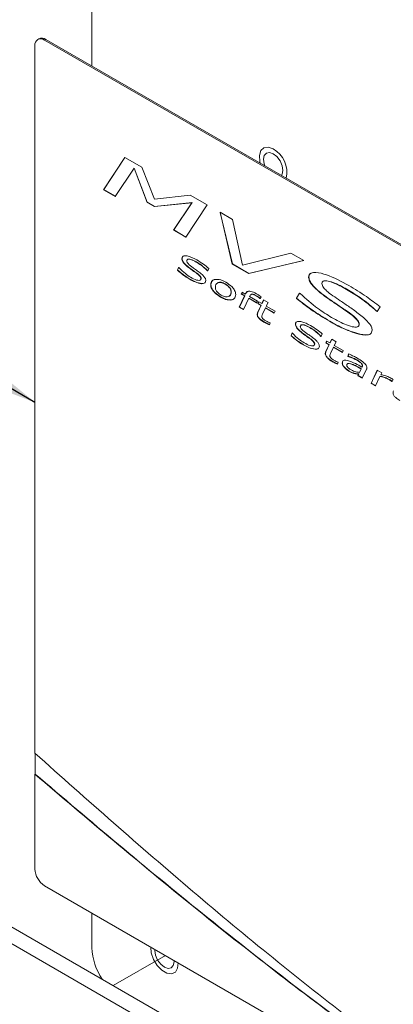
# Paper-space layout 'Sheet2' of a CAD drawing. Header units: millimetres. Extents: x 0 to 420, y 0 to 297.
# Tile 14 of 36: x 78 to 94, y 138 to 179. Entities that reach past the tile are written whole.
import ezdxf

# ---------------------------------------------------------------- set-up
doc = ezdxf.new("R2010")
doc.units = ezdxf.units.MM
doc.linetypes.add('PHANTOM', pattern=[12.7, 6.35, -1.27, 1.27, -1.27, 1.27, -1.27])
doc.dimstyles.new('SLDDIMSTYLE2', dxfattribs={"dimtxt": 0.18, "dimasz": 1, "dimexe": 0, "dimexo": 0.0625, "dimgap": 0, "dimtad": 0, "dimtih": 1, "dimtoh": 1, "dimdec": 0, "dimrnd": 1e-09, "dimzin": 0, "dimdsep": 46, "dimtxsty": 'Standard', "dimblk1": 'DOT', "dimblk2": 'DOT', "dimsah": 1, "dimcen": 0.09, "dimadec": 0, "dimazin": 0, "dimtfac": 1, "dimtdec": 0, "dimtofl": 0, "dimtmove": 0, "dimatfit": 3, "dimldrblk": 'DOT', "dimfxl": 1, "dimfrac": 2, "dimtolj": 1, "dimtzin": 0, "dimarcsym": 0})
doc.dimstyles.new('SLDDIMSTYLE3', dxfattribs={"dimtxt": 0.18, "dimasz": 3, "dimexe": 0, "dimexo": 0.0625, "dimgap": 0, "dimtad": 0, "dimtih": 1, "dimtoh": 1, "dimdec": 0, "dimrnd": 1e-09, "dimzin": 0, "dimdsep": 46, "dimtxsty": 'Standard', "dimsah": 1, "dimcen": 0.09, "dimadec": 0, "dimazin": 0, "dimtfac": 3, "dimtdec": 0, "dimtofl": 0, "dimtmove": 0, "dimatfit": 3, "dimfxl": 1, "dimfrac": 2, "dimtolj": 1, "dimtzin": 0, "dimarcsym": 0})

# ---------------------------------------------------------------- blocks, each defined once
blk = doc.blocks.new('_DOT')
at = {"color": 0, "linetype": 'ByBlock', "lineweight": -2}
blk.add_line((-0.5, 0), (-1, 0), dxfattribs=at)
at = {"color": 0, "linetype": 'ByBlock', "const_width": 0.5}
blk.add_lwpolyline([(-0.25, 0, 1), (0.25, 0, 1)], format="xyb", close=True, dxfattribs=at)

psp = doc.layouts.new('Sheet2')

# ---------------------------------------------------------------- linework, layer by layer
at = {"color": 7, "linetype": 'Continuous', "lineweight": 15}
for p, q in [((81.261, 188.459), (81.261, 176.785)), ((79.048, 177.926), (78.997, 177.897)), ((79.333, 177.898), (79.283, 177.869)), ((143.023, 141.072), (79.283, 177.869)), ((143.074, 141.101), (79.333, 177.898)), ((78.879, 177.635), (78.879, 148.065)), ((81.747, 171.615), (82.64, 172.966)), ((81.757, 171.621), (82.645, 172.963)), ((82.64, 172.966), (83.352, 172.555)), ((83.023, 172.514), (82.238, 171.332)), ((83.033, 172.52), (83.023, 172.514)), ((83.566, 171.085), (83.023, 172.514)), ((83.576, 171.091), (83.033, 172.52)), ((83.352, 172.555), (83.872, 171.22)), ((81.757, 171.621), (81.747, 171.615)), ((82.238, 171.332), (81.747, 171.615)), ((82.243, 171.34), (81.757, 171.621)), ((83.872, 171.22), (85.372, 171.389)), ((85.372, 171.389), (86.08, 170.98)), ((83.576, 171.091), (83.566, 171.085)), ((83.872, 170.909), (83.566, 171.085)), ((83.882, 170.914), (83.576, 171.091)), ((85.437, 171.072), (83.872, 170.909)), ((83.882, 170.914), (83.872, 170.909)), ((85.447, 171.078), (83.882, 170.914)), ((84.672, 169.927), (85.437, 171.072)), ((84.682, 169.932), (85.447, 171.078)), ((86.08, 170.98), (85.187, 169.63)), ((85.447, 171.078), (85.437, 171.072)), ((86.616, 170.671), (87.131, 170.374)), ((87.127, 168.509), (86.616, 170.671)), ((87.137, 168.515), (86.629, 170.663)), ((87.131, 170.374), (87.557, 168.466)), ((84.682, 169.932), (84.672, 169.927)), ((85.187, 169.63), (84.672, 169.927)), ((85.192, 169.638), (84.682, 169.932)), ((85.03, 168.734), (85.02, 168.729)), ((87.557, 168.466), (89.58, 168.96)), ((89.58, 168.96), (90.114, 168.651)), ((84.836, 168.249), (84.883, 168.367)), ((84.846, 168.255), (84.889, 168.363)), ((84.883, 168.367), (84.897, 168.359)), ((85.353, 168.338), (85.343, 168.332)), ((85.627, 168.599), (85.617, 168.593)), ((86.146, 168.326), (86.101, 168.219)), ((87.137, 168.515), (87.127, 168.509)), ((87.813, 168.113), (87.127, 168.509)), ((87.823, 168.119), (87.137, 168.515)), ((90.114, 168.651), (87.813, 168.113)), ((90.11, 168.654), (87.823, 168.119)), ((84.846, 168.255), (84.836, 168.249)), ((85.672, 168.109), (85.662, 168.103)), ((85.828, 167.903), (85.818, 167.897)), ((86.098, 168.233), (86.088, 168.227)), ((86.101, 168.219), (86.088, 168.227)), ((86.105, 168.228), (86.098, 168.233)), ((87.823, 168.119), (87.813, 168.113)), ((90.329, 167.956), (90.319, 167.95)), ((85.364, 167.877), (85.354, 167.871)), ((85.856, 167.693), (85.846, 167.687)), ((86.238, 167.642), (86.227, 167.636)), ((86.541, 167.735), (86.53, 167.73)), ((86.838, 167.675), (86.828, 167.669)), ((86.651, 167.134), (86.641, 167.128)), ((87.087, 167.35), (87.076, 167.344)), ((87.414, 166.705), (87.637, 167.179)), ((87.424, 166.711), (87.647, 167.185)), ((87.506, 167.254), (87.543, 167.327)), ((87.516, 167.26), (87.506, 167.254)), ((87.637, 167.179), (87.506, 167.254)), ((87.516, 167.26), (87.549, 167.324)), ((87.647, 167.185), (87.516, 167.26)), ((87.543, 167.327), (87.674, 167.252)), ((87.815, 167.076), (87.592, 166.602)), ((87.647, 167.185), (87.637, 167.179)), ((87.674, 167.252), (87.682, 167.271)), ((87.684, 167.258), (87.674, 167.252)), ((87.692, 167.276), (87.682, 167.271)), ((87.684, 167.258), (87.692, 167.276)), ((87.825, 167.082), (87.815, 167.076)), ((88.145, 166.885), (87.815, 167.076)), ((88.15, 166.894), (87.825, 167.082)), ((87.856, 167.172), (87.846, 167.153)), ((87.846, 167.153), (88.181, 166.959)), ((88.138, 167.185), (88.128, 167.179)), ((88.297, 167.081), (88.287, 167.075)), ((88.297, 167.07), (88.287, 167.075)), ((88.335, 167.143), (88.297, 167.07)), ((88.301, 167.079), (88.297, 167.081)), ((89.807, 167.074), (89.932, 167.292)), ((89.818, 167.079), (89.807, 167.074)), ((89.818, 167.079), (89.937, 167.289)), ((89.932, 167.292), (89.969, 167.271)), ((91.918, 167.456), (91.908, 167.45)), ((87.108, 167.011), (87.098, 167.006)), ((87.199, 167.059), (87.148, 167.032)), ((87.424, 166.711), (87.414, 166.705)), ((87.592, 166.602), (87.414, 166.705)), ((87.597, 166.611), (87.424, 166.711)), ((88.181, 166.959), (88.145, 166.885)), ((88.188, 166.48), (88.329, 166.779)), ((88.198, 166.486), (88.34, 166.785)), ((88.199, 166.854), (88.234, 166.929)), ((88.209, 166.86), (88.199, 166.854)), ((88.329, 166.779), (88.199, 166.854)), ((88.209, 166.86), (88.24, 166.925)), ((88.34, 166.785), (88.209, 166.86)), ((88.234, 166.929), (88.365, 166.853)), ((88.34, 166.785), (88.329, 166.779)), ((88.365, 166.853), (88.44, 167.011)), ((88.375, 166.859), (88.365, 166.853)), ((88.375, 166.859), (88.445, 167.008)), ((88.512, 166.674), (88.39, 166.414)), ((88.44, 167.011), (88.622, 166.906)), ((88.522, 166.68), (88.512, 166.674)), ((88.885, 166.458), (88.512, 166.674)), ((88.889, 166.468), (88.522, 166.68)), ((88.622, 166.906), (88.547, 166.748)), ((88.547, 166.748), (88.918, 166.534)), ((91.182, 167.043), (91.172, 167.037)), ((93.306, 166.72), (93.189, 166.522)), ((88.181, 166.41), (88.171, 166.404)), ((88.198, 166.486), (88.188, 166.48)), ((88.918, 166.534), (88.885, 166.458)), ((92.024, 166.468), (92.014, 166.462)), ((93.163, 166.549), (93.152, 166.543)), ((93.189, 166.522), (93.152, 166.543)), ((93.194, 166.531), (93.163, 166.549)), ((88.463, 166.088), (88.453, 166.082)), ((88.713, 166.05), (88.679, 165.971)), ((88.703, 166.055), (88.713, 166.05)), ((89.777, 165.994), (89.767, 165.988)), ((90.374, 165.859), (90.363, 165.853)), ((91.201, 166.122), (91.191, 166.116)), ((92.436, 165.997), (92.426, 165.991)), ((89.583, 165.509), (89.63, 165.627)), ((89.593, 165.515), (89.583, 165.509)), ((89.593, 165.515), (89.636, 165.623)), ((89.63, 165.627), (89.643, 165.619)), ((90.1, 165.598), (90.09, 165.592)), ((90.844, 165.493), (90.834, 165.487)), ((90.848, 165.479), (90.834, 165.487)), ((90.852, 165.488), (90.844, 165.493)), ((90.892, 165.586), (90.848, 165.479)), ((92.517, 165.563), (92.506, 165.558)), ((90.11, 165.137), (90.1, 165.131)), ((90.419, 165.369), (90.409, 165.363)), ((90.575, 165.163), (90.565, 165.157)), ((91.031, 164.839), (91.173, 165.137)), ((91.042, 164.845), (91.183, 165.143)), ((91.043, 165.213), (91.078, 165.287)), ((91.053, 165.218), (91.043, 165.213)), ((91.173, 165.137), (91.043, 165.213)), ((91.053, 165.218), (91.084, 165.283)), ((91.183, 165.143), (91.053, 165.218)), ((91.078, 165.287), (91.209, 165.212)), ((91.183, 165.143), (91.173, 165.137)), ((91.209, 165.212), (91.283, 165.369)), ((91.219, 165.217), (91.209, 165.212)), ((91.219, 165.217), (91.289, 165.366)), ((91.355, 165.032), (91.234, 164.772)), ((91.283, 165.369), (91.466, 165.264)), ((91.366, 165.038), (91.355, 165.032)), ((91.729, 164.817), (91.355, 165.032)), ((91.733, 164.826), (91.366, 165.038)), ((91.466, 165.264), (91.391, 165.106)), ((91.391, 165.106), (91.762, 164.892)), ((90.603, 164.953), (90.593, 164.947)), ((91.025, 164.768), (91.015, 164.763)), ((91.042, 164.845), (91.031, 164.839)), ((91.762, 164.892), (91.729, 164.817)), ((91.956, 164.65), (91.991, 164.749)), ((91.966, 164.656), (91.956, 164.65)), ((91.965, 164.645), (91.956, 164.65)), ((91.976, 164.65), (91.965, 164.645)), ((91.966, 164.656), (92.001, 164.755)), ((91.976, 164.65), (91.966, 164.656)), ((91.307, 164.446), (91.297, 164.44)), ((91.557, 164.408), (91.523, 164.329)), ((91.547, 164.414), (91.557, 164.408)), ((91.731, 164.378), (91.721, 164.372)), ((92.08, 164.343), (92.07, 164.337)), ((92.33, 164.505), (92.32, 164.499)), ((92.506, 164.384), (92.496, 164.378)), ((92.556, 164.209), (92.546, 164.203)), ((92.575, 164.263), (92.565, 164.258)), ((92.013, 164.038), (92.003, 164.032)), ((92.257, 163.936), (92.247, 163.93)), ((92.374, 163.842), (92.406, 163.907)), ((92.384, 163.847), (92.374, 163.842)), ((92.555, 163.737), (92.374, 163.842)), ((92.384, 163.847), (92.416, 163.913)), ((92.56, 163.746), (92.384, 163.847)), ((92.416, 163.913), (92.406, 163.907)), ((92.441, 163.982), (92.511, 164.129)), ((92.451, 163.988), (92.441, 163.982)), ((92.451, 163.988), (92.521, 164.135)), ((92.521, 164.135), (92.511, 164.129)), ((92.738, 164.109), (92.555, 163.737)), ((92.928, 163.522), (93.187, 164.069)), ((92.938, 163.528), (93.193, 164.066)), ((93.302, 163.809), (93.114, 163.415)), ((93.187, 164.069), (93.374, 163.961)), ((93.312, 163.815), (93.302, 163.809)), ((93.374, 163.961), (93.334, 163.878)), ((104.573, 125.408), (38.307, 163.662)), ((92.938, 163.528), (92.928, 163.522)), ((93.114, 163.415), (92.928, 163.522)), ((93.118, 163.424), (92.938, 163.528)), ((93.658, 163.703), (93.648, 163.697)), ((93.808, 163.604), (93.798, 163.599)), ((93.807, 163.593), (93.798, 163.599)), ((93.848, 163.68), (93.807, 163.593)), ((93.812, 163.602), (93.808, 163.604)), ((103.967, 125.058), (37.701, 163.312)), ((93.858, 163.133), (93.848, 163.127)), ((78.889, 148.071), (78.889, 147.194)), ((78.879, 147.188), (78.889, 147.194)), ((78.879, 147.188), (78.879, 143.224)), ((79.283, 142.524), (119.408, 119.36)), ((81.261, 141.382), (81.261, 139.933)), ((84.696, 139.35), (84.694, 139.401))]:
    psp.add_line(p, q, dxfattribs=at)
at = {"color": 7, "linetype": 'PHANTOM', "lineweight": 0}
for p, q in [((82.154, 138.35), (84.334, 139.608)), ((84.696, 139.35), (84.694, 139.401))]:
    psp.add_line(p, q, dxfattribs=at)
at = {"color": 7, "linetype": 'Continuous', "lineweight": 15, "flags": 128}
for points in [[(88.838, 173.319), (88.63, 173.394), (88.45, 173.369), (88.322, 173.248), (88.264, 173.046), (88.284, 172.792), (88.301, 172.721)], [(89.242, 172.421), (89.211, 172.617), (89.123, 172.819), (88.992, 172.996), (88.838, 173.12), (88.683, 173.174), (88.552, 173.149), (88.464, 173.048), (88.434, 172.887), (88.464, 172.691), (88.492, 172.61)], [(89.183, 172.212), (89.211, 172.26), (89.242, 172.421)], [(83.718, 139.964), (83.738, 139.721), (83.832, 139.448), (83.989, 139.193), (84.186, 138.991), (84.398, 138.869), (84.595, 138.843), (84.751, 138.918), (84.846, 139.082), (84.866, 139.301)], [(83.718, 139.964), (83.738, 139.721), (83.832, 139.448), (83.989, 139.193), (84.186, 138.991), (84.398, 138.869), (84.595, 138.843), (84.751, 138.918), (84.846, 139.082), (84.866, 139.301)], [(83.89, 139.864), (83.888, 139.817), (83.919, 139.62), (84.006, 139.419), (84.137, 139.242), (84.292, 139.117), (84.447, 139.063), (84.578, 139.089), (84.665, 139.189), (84.696, 139.35), (84.696, 139.35)]]:
    psp.add_lwpolyline(points, dxfattribs=at)
at = {"color": 7, "linetype": 'PHANTOM', "lineweight": 0, "flags": 128}
psp.add_lwpolyline([(83.89, 139.864), (83.888, 139.817), (83.919, 139.62), (84.006, 139.419), (84.137, 139.242), (84.292, 139.117), (84.447, 139.063), (84.578, 139.089), (84.665, 139.189), (84.696, 139.35), (84.696, 139.35)], dxfattribs=at)
at = {"color": 7, "linetype": 'Continuous', "lineweight": 15}
for centre, radius, start, end in [((79.125, 177.675), 0.25, 50.7967, 189.214), ((79.166, 177.664), 0.287, 54.3824, 114.3071), ((88.32, 172.364), 1.086, 346.0214, 61.5258), ((79.756, 143.264), 0.878, 182.6055, 237.3945), ((83.832, 140.043), 2.572, 182.4479, 213.6403)]:
    psp.add_arc(centre, radius, start, end, dxfattribs=at)
for points, knots in [([(85.02, 168.729), (85.027, 168.761), (85.039, 168.825), (85.14, 168.861), (85.341, 168.842), (85.528, 168.744), (85.653, 168.678)], [0, 0, 0, 0, 0.123684, 0.248649, 0.499059, 1, 1, 1, 1]), ([(85.343, 168.332), (85.277, 168.382), (85.178, 168.458), (85.073, 168.581), (85.027, 168.667), (85.023, 168.708), (85.02, 168.729)], [0, 0, 0, 0, 0.500782, 0.750623, 0.875528, 1, 1, 1, 1]), ([(85.03, 168.734), (85.036, 168.767), (85.046, 168.825), (85.09, 168.839), (85.109, 168.845)], [0, 0, 0, 0, 0.566824, 1, 1, 1, 1]), ([(85.353, 168.338), (85.287, 168.388), (85.188, 168.463), (85.083, 168.586), (85.037, 168.672), (85.033, 168.714), (85.03, 168.734)], [0, 0, 0, 0, 0.500782, 0.750623, 0.875528, 1, 1, 1, 1]), ([(85.627, 168.599), (85.551, 168.64), (85.437, 168.701), (85.313, 168.72), (85.248, 168.705), (85.24, 168.667), (85.235, 168.648)], [0, 0, 0, 0, 0.50119, 0.751608, 0.876642, 1, 1, 1, 1]), ([(84.897, 168.359), (84.986, 168.269), (85.145, 168.109), (85.314, 168.003), (85.389, 167.957)], [0, 0, 0, 0, 0.5592197, 1, 1, 1, 1]), ([(85.617, 168.593), (85.541, 168.634), (85.427, 168.695), (85.303, 168.714), (85.238, 168.7), (85.229, 168.661), (85.225, 168.642)], [0, 0, 0, 0, 0.50119, 0.751608, 0.876642, 1, 1, 1, 1]), ([(85.225, 168.642), (85.226, 168.631), (85.229, 168.608), (85.251, 168.56), (85.308, 168.489), (85.363, 168.448), (85.399, 168.42)], [0, 0, 0, 0, 0.124695, 0.249688, 0.498986, 1, 1, 1, 1]), ([(85.662, 168.103), (85.603, 168.146), (85.496, 168.222), (85.39, 168.298), (85.343, 168.332)], [0, 0, 0, 0, 0.559975, 1, 1, 1, 1]), ([(85.672, 168.109), (85.613, 168.152), (85.506, 168.228), (85.4, 168.304), (85.353, 168.338)], [0, 0, 0, 0, 0.559975, 1, 1, 1, 1]), ([(85.399, 168.42), (85.438, 168.392), (85.501, 168.347), (85.59, 168.284), (85.665, 168.23), (85.715, 168.193), (85.74, 168.175)], [0, 0, 0, 0, 0.339999, 0.560001, 0.780002, 1, 1, 1, 1]), ([(86.088, 168.227), (86.002, 168.308), (85.848, 168.452), (85.688, 168.55), (85.617, 168.593)], [0, 0, 0, 0, 0.559388, 1, 1, 1, 1]), ([(86.098, 168.233), (86.012, 168.314), (85.858, 168.458), (85.698, 168.556), (85.627, 168.599)], [0, 0, 0, 0, 0.559388, 1, 1, 1, 1]), ([(85.653, 168.678), (85.746, 168.622), (85.912, 168.52), (86.074, 168.386), (86.146, 168.326)], [0, 0, 0, 0, 0.5599465, 1, 1, 1, 1]), ([(85.354, 167.871), (85.256, 167.931), (85.081, 168.038), (84.911, 168.184), (84.836, 168.249)], [0, 0, 0, 0, 0.55996, 1, 1, 1, 1]), ([(85.364, 167.877), (85.266, 167.937), (85.091, 168.043), (84.921, 168.19), (84.846, 168.255)], [0, 0, 0, 0, 0.55996, 1, 1, 1, 1]), ([(85.389, 167.957), (85.472, 167.911), (85.597, 167.843), (85.733, 167.819), (85.804, 167.834), (85.813, 167.876), (85.818, 167.897)], [0, 0, 0, 0, 0.501372, 0.75168, 0.87671, 1, 1, 1, 1]), ([(85.818, 167.897), (85.817, 167.907), (85.816, 167.928), (85.796, 167.972), (85.745, 168.037), (85.695, 168.077), (85.662, 168.103)], [0, 0, 0, 0, 0.124895, 0.249832, 0.499467, 1, 1, 1, 1]), ([(85.828, 167.903), (85.827, 167.913), (85.826, 167.933), (85.806, 167.977), (85.755, 168.043), (85.705, 168.083), (85.672, 168.109)], [0, 0, 0, 0, 0.124895, 0.249832, 0.499467, 1, 1, 1, 1]), ([(85.74, 168.175), (85.799, 168.128), (85.887, 168.059), (85.979, 167.947), (86.018, 167.869), (86.021, 167.833), (86.023, 167.814)], [0, 0, 0, 0, 0.5008435, 0.7504999, 0.8753498, 1, 1, 1, 1]), ([(85.769, 167.835), (85.784, 167.837), (85.816, 167.843), (85.824, 167.881), (85.828, 167.903)], [0, 0, 0, 0, 0.448723, 1, 1, 1, 1]), ([(90.319, 167.95), (90.325, 167.991), (90.338, 168.074), (90.447, 168.148), (90.687, 168.164), (91.217, 168.032), (91.687, 167.779), (91.999, 167.61)], [0, 0, 0, 0, 0.062049, 0.12443, 0.249307, 0.499501, 1, 1, 1, 1]), ([(91.172, 167.037), (91.007, 167.154), (90.761, 167.33), (90.492, 167.598), (90.349, 167.791), (90.329, 167.897), (90.319, 167.95)], [0, 0, 0, 0, 0.501401, 0.751812, 0.876804, 1, 1, 1, 1]), ([(90.329, 167.956), (90.336, 167.996), (90.349, 168.077), (90.402, 168.127), (90.438, 168.131), (90.442, 168.131)], [0, 0, 0, 0, 0.476323, 0.95519, 1, 1, 1, 1]), ([(91.182, 167.043), (91.018, 167.16), (90.771, 167.336), (90.502, 167.604), (90.36, 167.797), (90.339, 167.903), (90.329, 167.956)], [0, 0, 0, 0, 0.501401, 0.751812, 0.876804, 1, 1, 1, 1]), ([(85.846, 167.687), (85.757, 167.704), (85.596, 167.735), (85.428, 167.829), (85.354, 167.871)], [0, 0, 0, 0, 0.559349, 1, 1, 1, 1]), ([(85.856, 167.693), (85.767, 167.71), (85.607, 167.74), (85.438, 167.835), (85.364, 167.877)], [0, 0, 0, 0, 0.559349, 1, 1, 1, 1]), ([(86.023, 167.814), (86.018, 167.788), (86.007, 167.734), (85.941, 167.691), (85.882, 167.689), (85.846, 167.687)], [0, 0, 0, 0, 0.278318, 0.558981, 1, 1, 1, 1]), ([(85.995, 167.735), (85.984, 167.725), (85.948, 167.692), (85.894, 167.693), (85.856, 167.693)], [0, 0, 0, 0, 0.305072, 1, 1, 1, 1]), ([(86.227, 167.636), (86.231, 167.672), (86.237, 167.744), (86.295, 167.831), (86.361, 167.855), (86.401, 167.869)], [0, 0, 0, 0, 0.279913, 0.560181, 1, 1, 1, 1]), ([(86.641, 167.128), (86.552, 167.184), (86.419, 167.268), (86.282, 167.44), (86.233, 167.556), (86.229, 167.609), (86.227, 167.636)], [0, 0, 0, 0, 0.500232, 0.749659, 0.874771, 1, 1, 1, 1]), ([(86.238, 167.642), (86.241, 167.677), (86.248, 167.749), (86.295, 167.824), (86.345, 167.844), (86.369, 167.853)], [0, 0, 0, 0, 0.335151, 0.670727, 1, 1, 1, 1]), ([(86.651, 167.134), (86.562, 167.19), (86.429, 167.273), (86.292, 167.446), (86.244, 167.562), (86.24, 167.615), (86.238, 167.642)], [0, 0, 0, 0, 0.500232, 0.749659, 0.874771, 1, 1, 1, 1]), ([(86.401, 167.869), (86.482, 167.869), (86.626, 167.87), (86.787, 167.784), (86.858, 167.746)], [0, 0, 0, 0, 0.5590111, 1, 1, 1, 1]), ([(86.53, 167.73), (86.497, 167.708), (86.436, 167.669), (86.426, 167.574), (86.422, 167.532)], [0, 0, 0, 0, 0.559377, 1, 1, 1, 1]), ([(86.422, 167.532), (86.423, 167.516), (86.424, 167.483), (86.443, 167.428), (86.472, 167.376), (86.544, 167.286), (86.615, 167.241), (86.671, 167.205)], [0, 0, 0, 0, 0.12534, 0.250514, 0.375741, 0.501177, 1, 1, 1, 1]), ([(86.828, 167.669), (86.768, 167.7), (86.66, 167.754), (86.57, 167.737), (86.53, 167.73)], [0, 0, 0, 0, 0.5599453, 1, 1, 1, 1]), ([(86.838, 167.675), (86.778, 167.706), (86.67, 167.76), (86.58, 167.743), (86.541, 167.735)], [0, 0, 0, 0, 0.5599453, 1, 1, 1, 1]), ([(87.076, 167.344), (87.076, 167.36), (87.074, 167.393), (87.056, 167.448), (87.027, 167.499), (86.954, 167.589), (86.884, 167.634), (86.828, 167.669)], [0, 0, 0, 0, 0.125333, 0.250485, 0.375703, 0.501149, 1, 1, 1, 1]), ([(87.087, 167.35), (87.086, 167.366), (87.084, 167.399), (87.066, 167.454), (87.037, 167.505), (86.965, 167.595), (86.894, 167.639), (86.838, 167.675)], [0, 0, 0, 0, 0.125333, 0.250485, 0.375703, 0.501149, 1, 1, 1, 1]), ([(86.858, 167.746), (86.947, 167.69), (87.079, 167.606), (87.217, 167.435), (87.265, 167.319), (87.269, 167.266), (87.271, 167.239)], [0, 0, 0, 0, 0.500262, 0.749636, 0.874742, 1, 1, 1, 1]), ([(91.908, 167.45), (91.717, 167.555), (91.432, 167.711), (91.106, 167.805), (90.957, 167.806), (90.885, 167.769), (90.876, 167.72), (90.871, 167.695)], [0, 0, 0, 0, 0.500493, 0.750634, 0.875578, 0.937999, 1, 1, 1, 1]), ([(90.871, 167.695), (90.876, 167.666), (90.886, 167.609), (90.959, 167.498), (91.106, 167.346), (91.241, 167.25), (91.332, 167.186)], [0, 0, 0, 0, 0.123524, 0.248516, 0.498436, 1, 1, 1, 1]), ([(91.918, 167.456), (91.727, 167.562), (91.44, 167.72), (91.119, 167.808), (90.965, 167.817), (90.92, 167.782), (90.906, 167.771)], [0, 0, 0, 0, 0.537183, 0.80566, 0.939763, 1, 1, 1, 1]), ([(91.999, 167.61), (92.245, 167.463), (92.683, 167.199), (93.116, 166.867), (93.306, 166.72)], [0, 0, 0, 0, 0.559969, 1, 1, 1, 1]), ([(87.098, 167.006), (87.018, 167.004), (86.874, 167.001), (86.712, 167.089), (86.641, 167.128)], [0, 0, 0, 0, 0.559002, 1, 1, 1, 1]), ([(87.108, 167.011), (87.028, 167.01), (86.884, 167.007), (86.722, 167.095), (86.651, 167.134)], [0, 0, 0, 0, 0.559002, 1, 1, 1, 1]), ([(86.671, 167.205), (86.732, 167.174), (86.84, 167.12), (86.929, 167.137), (86.969, 167.145)], [0, 0, 0, 0, 0.560164, 1, 1, 1, 1]), ([(86.969, 167.145), (87.003, 167.167), (87.063, 167.206), (87.072, 167.302), (87.076, 167.344)], [0, 0, 0, 0, 0.559306, 1, 1, 1, 1]), ([(86.979, 167.151), (87.013, 167.173), (87.073, 167.212), (87.083, 167.307), (87.087, 167.35)], [0, 0, 0, 0, 0.559306, 1, 1, 1, 1]), ([(87.271, 167.239), (87.268, 167.204), (87.261, 167.132), (87.204, 167.044), (87.138, 167.02), (87.098, 167.006)], [0, 0, 0, 0, 0.279984, 0.56034, 1, 1, 1, 1]), ([(87.682, 167.271), (87.708, 167.306), (87.76, 167.377), (87.928, 167.375), (88.057, 167.309), (88.136, 167.269)], [0, 0, 0, 0, 0.2788887, 0.5591019, 1, 1, 1, 1]), ([(87.692, 167.276), (87.715, 167.319), (87.738, 167.363), (87.784, 167.365), (87.786, 167.365)], [0, 0, 0, 0, 0.9621768, 1, 1, 1, 1]), ([(88.128, 167.179), (88.065, 167.213), (87.977, 167.26), (87.89, 167.226), (87.867, 167.19), (87.856, 167.172)], [0, 0, 0, 0, 0.558455, 0.779005, 1, 1, 1, 1]), ([(88.138, 167.185), (88.076, 167.217), (87.989, 167.263), (87.913, 167.24), (87.898, 167.219), (87.895, 167.216)], [0, 0, 0, 0, 0.674661, 0.941104, 1, 1, 1, 1]), ([(88.287, 167.075), (88.257, 167.096), (88.205, 167.133), (88.152, 167.165), (88.128, 167.179)], [0, 0, 0, 0, 0.560008, 1, 1, 1, 1]), ([(88.136, 167.269), (88.173, 167.247), (88.24, 167.207), (88.306, 167.162), (88.335, 167.143)], [0, 0, 0, 0, 0.559983, 1, 1, 1, 1]), ([(88.297, 167.081), (88.267, 167.102), (88.215, 167.138), (88.162, 167.17), (88.138, 167.185)], [0, 0, 0, 0, 0.560008, 1, 1, 1, 1]), ([(91.191, 166.116), (90.93, 166.273), (90.465, 166.553), (90.009, 166.914), (89.807, 167.074)], [0, 0, 0, 0, 0.559982, 1, 1, 1, 1]), ([(91.201, 166.122), (90.94, 166.279), (90.476, 166.559), (90.019, 166.92), (89.818, 167.079)], [0, 0, 0, 0, 0.559982, 1, 1, 1, 1]), ([(89.969, 167.271), (90.209, 167.054), (90.64, 166.668), (91.086, 166.396), (91.282, 166.276)], [0, 0, 0, 0, 0.559502, 1, 1, 1, 1]), ([(91.332, 167.186), (91.434, 167.116), (91.602, 167.001), (91.836, 166.843), (92.034, 166.708), (92.165, 166.615), (92.231, 166.569)], [0, 0, 0, 0, 0.34, 0.560001, 0.780002, 1, 1, 1, 1]), ([(93.152, 166.543), (93.039, 166.644), (92.812, 166.847), (92.395, 167.153), (92.093, 167.338), (91.908, 167.45)], [0, 0, 0, 0, 0.279845, 0.559949, 1, 1, 1, 1]), ([(93.163, 166.549), (93.049, 166.65), (92.822, 166.853), (92.405, 167.159), (92.103, 167.343), (91.918, 167.456)], [0, 0, 0, 0, 0.279845, 0.559949, 1, 1, 1, 1]), ([(92.014, 166.462), (91.857, 166.569), (91.576, 166.761), (91.295, 166.953), (91.172, 167.037)], [0, 0, 0, 0, 0.559985, 1, 1, 1, 1]), ([(92.024, 166.468), (91.867, 166.575), (91.586, 166.767), (91.305, 166.959), (91.182, 167.043)], [0, 0, 0, 0, 0.559985, 1, 1, 1, 1]), ([(88.171, 166.404), (88.172, 166.42), (88.175, 166.448), (88.184, 166.47), (88.188, 166.48)], [0, 0, 0, 0, 0.5593801, 1, 1, 1, 1]), ([(88.453, 166.082), (88.395, 166.118), (88.308, 166.171), (88.211, 166.274), (88.175, 166.351), (88.172, 166.387), (88.171, 166.404)], [0, 0, 0, 0, 0.50105, 0.750204, 0.875024, 1, 1, 1, 1]), ([(88.181, 166.41), (88.183, 166.426), (88.185, 166.454), (88.194, 166.476), (88.198, 166.486)], [0, 0, 0, 0, 0.5593801, 1, 1, 1, 1]), ([(88.463, 166.088), (88.405, 166.123), (88.318, 166.177), (88.221, 166.28), (88.185, 166.357), (88.182, 166.392), (88.181, 166.41)], [0, 0, 0, 0, 0.50105, 0.750204, 0.875024, 1, 1, 1, 1]), ([(88.39, 166.414), (88.383, 166.398), (88.37, 166.371), (88.366, 166.335), (88.364, 166.32)], [0, 0, 0, 0, 0.560315, 1, 1, 1, 1]), ([(88.364, 166.32), (88.365, 166.309), (88.366, 166.288), (88.382, 166.253), (88.404, 166.223), (88.454, 166.176), (88.498, 166.15), (88.534, 166.13)], [0, 0, 0, 0, 0.124826, 0.24927, 0.37413, 0.499371, 1, 1, 1, 1]), ([(91.282, 166.276), (91.492, 166.16), (91.806, 165.986), (92.167, 165.873), (92.331, 165.871), (92.411, 165.909), (92.421, 165.964), (92.426, 165.991)], [0, 0, 0, 0, 0.500645, 0.750764, 0.875675, 0.93806, 1, 1, 1, 1]), ([(92.426, 165.991), (92.422, 166.017), (92.415, 166.069), (92.35, 166.17), (92.217, 166.31), (92.095, 166.401), (92.014, 166.462)], [0, 0, 0, 0, 0.123845, 0.248775, 0.498918, 1, 1, 1, 1]), ([(92.436, 165.997), (92.432, 166.023), (92.425, 166.075), (92.36, 166.176), (92.228, 166.316), (92.106, 166.407), (92.024, 166.468)], [0, 0, 0, 0, 0.123845, 0.248775, 0.498918, 1, 1, 1, 1]), ([(92.231, 166.569), (92.377, 166.462), (92.594, 166.301), (92.833, 166.06), (92.955, 165.884), (92.971, 165.79), (92.979, 165.744)], [0, 0, 0, 0, 0.501418, 0.751701, 0.876559, 1, 1, 1, 1]), ([(88.679, 165.971), (88.637, 165.989), (88.562, 166.022), (88.486, 166.064), (88.453, 166.082)], [0, 0, 0, 0, 0.560012, 1, 1, 1, 1]), ([(88.689, 165.977), (88.647, 165.995), (88.572, 166.028), (88.496, 166.069), (88.463, 166.088)], [0, 0, 0, 0, 0.560012, 1, 1, 1, 1]), ([(88.534, 166.13), (88.566, 166.113), (88.623, 166.085), (88.679, 166.064), (88.703, 166.055)], [0, 0, 0, 0, 0.559843, 1, 1, 1, 1]), ([(89.767, 165.988), (89.773, 166.02), (89.786, 166.085), (89.886, 166.121), (90.087, 166.102), (90.275, 166.004), (90.4, 165.938)], [0, 0, 0, 0, 0.123684, 0.248649, 0.499059, 1, 1, 1, 1]), ([(90.09, 165.592), (90.024, 165.642), (89.924, 165.718), (89.82, 165.84), (89.774, 165.926), (89.769, 165.968), (89.767, 165.988)], [0, 0, 0, 0, 0.500782, 0.750623, 0.875528, 1, 1, 1, 1]), ([(89.777, 165.994), (89.783, 166.027), (89.793, 166.085), (89.837, 166.099), (89.856, 166.105)], [0, 0, 0, 0, 0.566824, 1, 1, 1, 1]), ([(90.1, 165.598), (90.034, 165.648), (89.935, 165.723), (89.83, 165.846), (89.784, 165.932), (89.779, 165.974), (89.777, 165.994)], [0, 0, 0, 0, 0.500782, 0.750623, 0.875528, 1, 1, 1, 1]), ([(90.363, 165.853), (90.287, 165.894), (90.173, 165.955), (90.05, 165.974), (89.985, 165.959), (89.976, 165.921), (89.971, 165.902)], [0, 0, 0, 0, 0.50119, 0.751608, 0.876642, 1, 1, 1, 1]), ([(89.971, 165.902), (89.973, 165.891), (89.975, 165.868), (89.998, 165.82), (90.054, 165.749), (90.109, 165.708), (90.146, 165.68)], [0, 0, 0, 0, 0.124695, 0.249688, 0.498986, 1, 1, 1, 1]), ([(90.374, 165.859), (90.297, 165.9), (90.183, 165.961), (90.06, 165.98), (89.995, 165.965), (89.986, 165.927), (89.982, 165.908)], [0, 0, 0, 0, 0.50119, 0.751608, 0.876642, 1, 1, 1, 1]), ([(90.834, 165.487), (90.748, 165.568), (90.595, 165.712), (90.434, 165.81), (90.363, 165.853)], [0, 0, 0, 0, 0.559388, 1, 1, 1, 1]), ([(90.844, 165.493), (90.758, 165.574), (90.605, 165.718), (90.444, 165.816), (90.374, 165.859)], [0, 0, 0, 0, 0.559388, 1, 1, 1, 1]), ([(90.4, 165.938), (90.493, 165.882), (90.659, 165.78), (90.821, 165.646), (90.892, 165.586)], [0, 0, 0, 0, 0.559946, 1, 1, 1, 1]), ([(92.506, 165.558), (92.264, 165.628), (91.832, 165.753), (91.387, 166.005), (91.191, 166.116)], [0, 0, 0, 0, 0.559584, 1, 1, 1, 1]), ([(92.517, 165.563), (92.274, 165.634), (91.842, 165.759), (91.397, 166.011), (91.201, 166.122)], [0, 0, 0, 0, 0.559584, 1, 1, 1, 1]), ([(92.36, 165.89), (92.36, 165.89), (92.383, 165.891), (92.421, 165.918), (92.431, 165.971), (92.436, 165.997)], [0, 0, 0, 0, 0.002841, 0.5032, 1, 1, 1, 1]), ([(90.1, 165.131), (90.002, 165.191), (89.827, 165.298), (89.657, 165.444), (89.583, 165.509)], [0, 0, 0, 0, 0.55996, 1, 1, 1, 1]), ([(90.11, 165.137), (90.012, 165.196), (89.837, 165.303), (89.667, 165.45), (89.593, 165.515)], [0, 0, 0, 0, 0.55996, 1, 1, 1, 1]), ([(89.643, 165.619), (89.732, 165.529), (89.891, 165.369), (90.061, 165.263), (90.136, 165.217)], [0, 0, 0, 0, 0.55922, 1, 1, 1, 1]), ([(90.409, 165.363), (90.349, 165.406), (90.243, 165.482), (90.136, 165.558), (90.09, 165.592)], [0, 0, 0, 0, 0.559975, 1, 1, 1, 1]), ([(90.419, 165.369), (90.359, 165.412), (90.253, 165.488), (90.147, 165.564), (90.1, 165.598)], [0, 0, 0, 0, 0.559975, 1, 1, 1, 1]), ([(90.146, 165.68), (90.184, 165.652), (90.248, 165.607), (90.337, 165.544), (90.412, 165.49), (90.461, 165.453), (90.486, 165.435)], [0, 0, 0, 0, 0.339999, 0.560001, 0.780002, 1, 1, 1, 1]), ([(90.486, 165.435), (90.545, 165.388), (90.633, 165.319), (90.726, 165.207), (90.764, 165.129), (90.768, 165.093), (90.769, 165.074)], [0, 0, 0, 0, 0.500843, 0.7505, 0.87535, 1, 1, 1, 1]), ([(92.979, 165.744), (92.96, 165.687), (92.922, 165.574), (92.738, 165.531), (92.594, 165.547), (92.506, 165.558)], [0, 0, 0, 0, 0.276107, 0.55747, 1, 1, 1, 1]), ([(92.922, 165.613), (92.92, 165.61), (92.895, 165.555), (92.742, 165.546), (92.602, 165.557), (92.517, 165.563)], [0, 0, 0, 0, 0.026617, 0.404952, 1, 1, 1, 1]), ([(90.593, 164.947), (90.503, 164.964), (90.343, 164.995), (90.174, 165.089), (90.1, 165.131)], [0, 0, 0, 0, 0.559349, 1, 1, 1, 1]), ([(90.603, 164.953), (90.513, 164.97), (90.353, 165), (90.185, 165.095), (90.11, 165.137)], [0, 0, 0, 0, 0.559349, 1, 1, 1, 1]), ([(90.136, 165.217), (90.219, 165.171), (90.343, 165.103), (90.479, 165.079), (90.55, 165.094), (90.56, 165.136), (90.565, 165.157)], [0, 0, 0, 0, 0.501372, 0.75168, 0.87671, 1, 1, 1, 1]), ([(90.565, 165.157), (90.564, 165.167), (90.562, 165.188), (90.542, 165.232), (90.491, 165.297), (90.442, 165.337), (90.409, 165.363)], [0, 0, 0, 0, 0.124895, 0.249832, 0.499467, 1, 1, 1, 1]), ([(90.575, 165.163), (90.574, 165.173), (90.572, 165.193), (90.552, 165.237), (90.501, 165.303), (90.452, 165.343), (90.419, 165.369)], [0, 0, 0, 0, 0.124895, 0.249832, 0.499467, 1, 1, 1, 1]), ([(90.516, 165.095), (90.53, 165.097), (90.562, 165.103), (90.57, 165.141), (90.575, 165.163)], [0, 0, 0, 0, 0.448723, 1, 1, 1, 1]), ([(90.769, 165.074), (90.764, 165.048), (90.754, 164.994), (90.688, 164.951), (90.629, 164.949), (90.593, 164.947)], [0, 0, 0, 0, 0.2783175, 0.5589811, 1, 1, 1, 1]), ([(90.741, 164.995), (90.73, 164.985), (90.694, 164.952), (90.64, 164.953), (90.603, 164.953)], [0, 0, 0, 0, 0.305072, 1, 1, 1, 1]), ([(91.015, 164.763), (91.016, 164.778), (91.019, 164.806), (91.028, 164.829), (91.031, 164.839)], [0, 0, 0, 0, 0.5593801, 1, 1, 1, 1]), ([(91.297, 164.44), (91.238, 164.476), (91.151, 164.53), (91.054, 164.633), (91.019, 164.71), (91.016, 164.745), (91.015, 164.763)], [0, 0, 0, 0, 0.50105, 0.750204, 0.875024, 1, 1, 1, 1]), ([(91.025, 164.768), (91.026, 164.784), (91.029, 164.812), (91.038, 164.835), (91.042, 164.845)], [0, 0, 0, 0, 0.5593801, 1, 1, 1, 1]), ([(91.307, 164.446), (91.249, 164.482), (91.161, 164.535), (91.064, 164.639), (91.029, 164.716), (91.026, 164.751), (91.025, 164.768)], [0, 0, 0, 0, 0.50105, 0.750204, 0.875024, 1, 1, 1, 1]), ([(91.234, 164.772), (91.226, 164.757), (91.214, 164.729), (91.21, 164.694), (91.208, 164.678)], [0, 0, 0, 0, 0.560315, 1, 1, 1, 1]), ([(91.208, 164.678), (91.209, 164.668), (91.21, 164.646), (91.226, 164.612), (91.248, 164.582), (91.298, 164.535), (91.342, 164.509), (91.377, 164.488)], [0, 0, 0, 0, 0.124826, 0.24927, 0.37413, 0.499371, 1, 1, 1, 1]), ([(92.32, 164.499), (92.253, 164.532), (92.134, 164.592), (92.017, 164.628), (91.965, 164.645)], [0, 0, 0, 0, 0.559801, 1, 1, 1, 1]), ([(92.33, 164.505), (92.263, 164.538), (92.144, 164.598), (92.027, 164.634), (91.976, 164.65)], [0, 0, 0, 0, 0.559801, 1, 1, 1, 1]), ([(91.991, 164.749), (92.032, 164.732), (92.1, 164.703), (92.194, 164.659), (92.274, 164.619), (92.328, 164.589), (92.354, 164.574)], [0, 0, 0, 0, 0.339989, 0.559996, 0.779999, 1, 1, 1, 1]), ([(91.523, 164.329), (91.481, 164.348), (91.406, 164.38), (91.33, 164.422), (91.297, 164.44)], [0, 0, 0, 0, 0.560012, 1, 1, 1, 1]), ([(91.533, 164.335), (91.491, 164.353), (91.416, 164.386), (91.34, 164.428), (91.307, 164.446)], [0, 0, 0, 0, 0.560012, 1, 1, 1, 1]), ([(91.377, 164.488), (91.409, 164.472), (91.466, 164.443), (91.522, 164.423), (91.547, 164.414)], [0, 0, 0, 0, 0.559843, 1, 1, 1, 1]), ([(91.721, 164.372), (91.726, 164.404), (91.735, 164.469), (91.823, 164.502), (91.897, 164.489), (91.941, 164.48)], [0, 0, 0, 0, 0.278238, 0.558194, 1, 1, 1, 1]), ([(92.003, 164.032), (91.944, 164.071), (91.855, 164.129), (91.763, 164.241), (91.726, 164.318), (91.722, 164.354), (91.721, 164.372)], [0, 0, 0, 0, 0.5000021, 0.7499505, 0.8750391, 1, 1, 1, 1]), ([(91.731, 164.378), (91.735, 164.411), (91.743, 164.471), (91.787, 164.484), (91.807, 164.49)], [0, 0, 0, 0, 0.557517, 1, 1, 1, 1]), ([(92.013, 164.038), (91.954, 164.077), (91.865, 164.134), (91.773, 164.247), (91.736, 164.324), (91.732, 164.36), (91.731, 164.378)], [0, 0, 0, 0, 0.5000021, 0.7499505, 0.8750391, 1, 1, 1, 1]), ([(92.07, 164.337), (92.031, 164.347), (91.976, 164.361), (91.922, 164.333), (91.917, 164.299), (91.915, 164.282)], [0, 0, 0, 0, 0.560788, 0.780786, 1, 1, 1, 1]), ([(91.915, 164.282), (91.916, 164.271), (91.919, 164.247), (91.946, 164.2), (92.009, 164.138), (92.065, 164.104), (92.103, 164.081)], [0, 0, 0, 0, 0.124403, 0.24916, 0.498734, 1, 1, 1, 1]), ([(91.941, 164.48), (92.053, 164.44), (92.253, 164.367), (92.457, 164.253), (92.546, 164.203)], [0, 0, 0, 0, 0.559576, 1, 1, 1, 1]), ([(92.08, 164.343), (92.039, 164.355), (91.986, 164.371), (91.952, 164.345), (91.944, 164.339)], [0, 0, 0, 0, 0.768697, 1, 1, 1, 1]), ([(92.511, 164.129), (92.461, 164.156), (92.378, 164.201), (92.263, 164.259), (92.165, 164.304), (92.101, 164.326), (92.07, 164.337)], [0, 0, 0, 0, 0.340035, 0.560059, 0.780069, 1, 1, 1, 1]), ([(92.521, 164.135), (92.471, 164.162), (92.388, 164.207), (92.273, 164.265), (92.175, 164.31), (92.112, 164.332), (92.08, 164.343)], [0, 0, 0, 0, 0.340035, 0.560059, 0.780069, 1, 1, 1, 1]), ([(92.496, 164.378), (92.463, 164.404), (92.405, 164.45), (92.346, 164.484), (92.32, 164.499)], [0, 0, 0, 0, 0.55949, 1, 1, 1, 1]), ([(92.506, 164.384), (92.473, 164.409), (92.415, 164.456), (92.356, 164.49), (92.33, 164.505)], [0, 0, 0, 0, 0.55949, 1, 1, 1, 1]), ([(92.354, 164.574), (92.432, 164.527), (92.548, 164.457), (92.68, 164.341), (92.744, 164.246), (92.751, 164.197), (92.754, 164.172)], [0, 0, 0, 0, 0.501517, 0.751537, 0.876116, 1, 1, 1, 1]), ([(92.565, 164.258), (92.564, 164.27), (92.562, 164.294), (92.534, 164.34), (92.51, 164.363), (92.496, 164.378)], [0, 0, 0, 0, 0.27922, 0.558963, 1, 1, 1, 1]), ([(92.575, 164.263), (92.574, 164.276), (92.572, 164.3), (92.544, 164.346), (92.52, 164.369), (92.506, 164.384)], [0, 0, 0, 0, 0.27922, 0.558963, 1, 1, 1, 1]), ([(92.546, 164.203), (92.551, 164.212), (92.56, 164.228), (92.564, 164.248), (92.565, 164.258)], [0, 0, 0, 0, 0.56118, 1, 1, 1, 1]), ([(92.556, 164.209), (92.561, 164.218), (92.57, 164.233), (92.574, 164.254), (92.575, 164.263)], [0, 0, 0, 0, 0.56118, 1, 1, 1, 1]), ([(92.247, 163.93), (92.202, 163.943), (92.122, 163.967), (92.039, 164.012), (92.003, 164.032)], [0, 0, 0, 0, 0.559862, 1, 1, 1, 1]), ([(92.257, 163.936), (92.212, 163.949), (92.132, 163.972), (92.049, 164.018), (92.013, 164.038)], [0, 0, 0, 0, 0.559862, 1, 1, 1, 1]), ([(92.103, 164.081), (92.168, 164.051), (92.285, 163.997), (92.393, 163.986), (92.441, 163.982)], [0, 0, 0, 0, 0.55935, 1, 1, 1, 1]), ([(92.406, 163.907), (92.376, 163.91), (92.324, 163.914), (92.271, 163.925), (92.247, 163.93)], [0, 0, 0, 0, 0.560082, 1, 1, 1, 1]), ([(92.416, 163.913), (92.387, 163.916), (92.335, 163.92), (92.281, 163.931), (92.257, 163.936)], [0, 0, 0, 0, 0.560082, 1, 1, 1, 1]), ([(92.754, 164.172), (92.752, 164.159), (92.75, 164.136), (92.742, 164.117), (92.738, 164.109)], [0, 0, 0, 0, 0.5594114, 1, 1, 1, 1]), ([(93.648, 163.697), (93.581, 163.728), (93.463, 163.783), (93.351, 163.801), (93.302, 163.809)], [0, 0, 0, 0, 0.559294, 1, 1, 1, 1]), ([(93.658, 163.703), (93.592, 163.734), (93.473, 163.789), (93.361, 163.807), (93.312, 163.815)], [0, 0, 0, 0, 0.559294, 1, 1, 1, 1]), ([(93.334, 163.878), (93.404, 163.87), (93.528, 163.857), (93.661, 163.791), (93.719, 163.762)], [0, 0, 0, 0, 0.560187, 1, 1, 1, 1]), ([(93.798, 163.599), (93.77, 163.619), (93.72, 163.655), (93.67, 163.684), (93.648, 163.697)], [0, 0, 0, 0, 0.55997, 1, 1, 1, 1]), ([(93.808, 163.604), (93.78, 163.625), (93.73, 163.661), (93.68, 163.69), (93.658, 163.703)], [0, 0, 0, 0, 0.55997, 1, 1, 1, 1]), ([(93.719, 163.762), (93.743, 163.748), (93.787, 163.723), (93.829, 163.693), (93.848, 163.68)], [0, 0, 0, 0, 0.5599569, 1, 1, 1, 1]), ([(93.848, 163.127), (93.85, 163.142), (93.852, 163.17), (93.861, 163.193), (93.865, 163.203)], [0, 0, 0, 0, 0.55938, 1, 1, 1, 1]), ([(94.13, 162.804), (94.072, 162.84), (93.985, 162.894), (93.888, 162.997), (93.852, 163.074), (93.85, 163.109), (93.848, 163.127)], [0, 0, 0, 0, 0.50105, 0.750204, 0.875024, 1, 1, 1, 1]), ([(78.879, 148.065), (79.973, 147.091), (82.168, 145.139), (85.484, 142.271), (88.828, 139.486), (92.199, 136.826), (95.591, 134.335), (98.936, 132.098), (102.225, 130.147), (105.444, 128.482), (108.646, 127.063), (111.823, 125.855), (115.403, 124.626), (117.932, 123.754), (119.408, 123.245)], [0, 0, 0, 0, 0.08268, 0.165814, 0.249135, 0.332441, 0.415616, 0.498661, 0.576959, 0.655312, 0.733611, 0.811882, 0.890217, 1, 1, 1, 1]), ([(78.879, 147.188), (79.982, 146.25), (82.191, 144.372), (85.523, 141.626), (88.875, 138.965), (92.246, 136.427), (95.634, 134.044), (99.238, 131.719), (103.053, 129.536), (107.059, 127.559), (111.036, 125.903), (115.149, 124.273), (117.939, 123.183), (119.408, 122.608)], [0, 0, 0, 0, 0.0830098, 0.1662354, 0.2495208, 0.3327614, 0.4159198, 0.4990431, 0.5970657, 0.6950652, 0.7930265, 0.8910342, 1, 1, 1, 1]), ([(119.408, 122.616), (118.8, 122.854), (116.477, 123.766), (112.438, 125.352), (107.817, 127.222), (103.701, 129.216), (100.115, 131.209), (96.532, 133.452), (92.963, 135.918), (89.412, 138.562), (85.882, 141.347), (82.374, 144.231), (80.05, 146.207), (78.889, 147.194)], [0, 0, 0, 0, 0.04507, 0.172397, 0.299663, 0.38718, 0.474733, 0.562236, 0.649748, 0.737348, 0.82501, 0.912619, 1, 1, 1, 1])]:
    psp.add_open_spline(points, degree=3, knots=knots, dxfattribs=at)

# ---------------------------------------------------------------- leaders
at = {"color": 7, "linetype": 'Continuous', "lineweight": 0}
for points, dimstyle in [([(133.759, 172.789), (94.362, 215.232), (88.012, 215.232)], 'SLDDIMSTYLE2'), ([(135.258, 165.189), (83.352, 210.352), (77.002, 210.352)], 'SLDDIMSTYLE3'), ([(126.744, 168.134), (78.131, 205.017), (71.781, 205.017)], 'SLDDIMSTYLE3'), ([(78.879, 162.728), (42.603, 183.791), (36.253, 183.791)], 'SLDDIMSTYLE3')]:
    psp.add_leader(points, dimstyle=dimstyle, dxfattribs=at)

doc.saveas('drawing.dxf')
